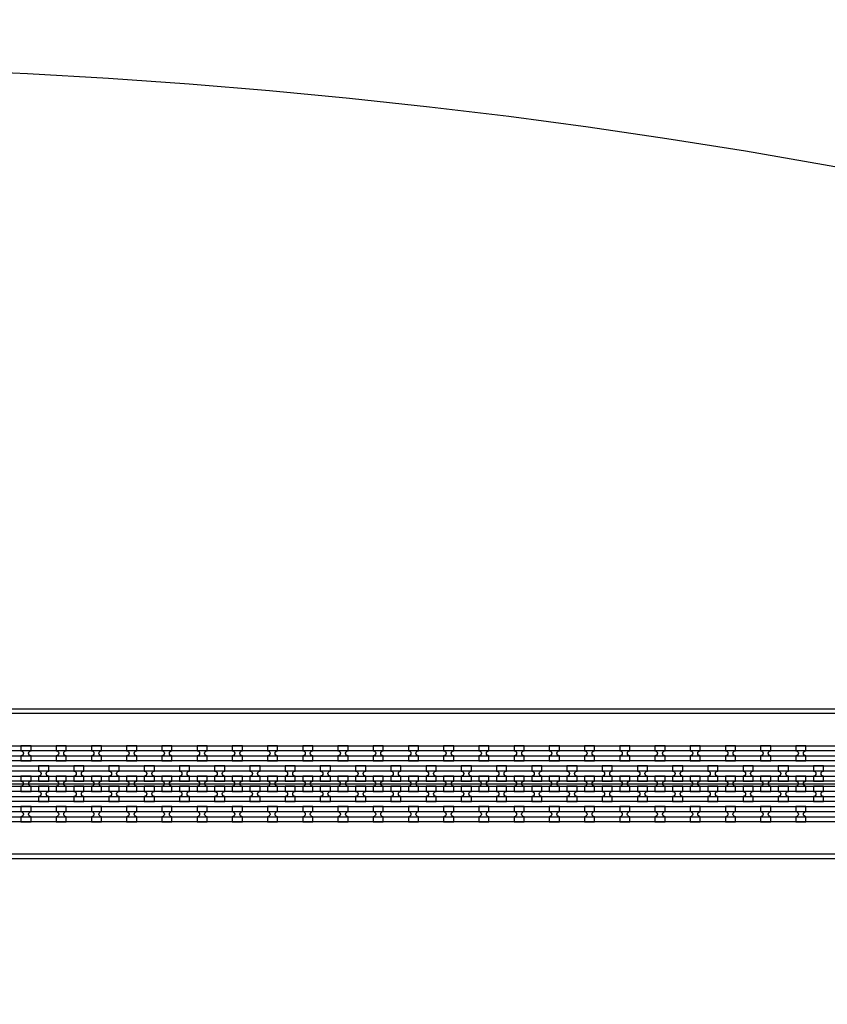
# Model space of a CAD drawing. Extents: x -63500 to 63500, y -63500 to 63500.
# Tile 234 of 256: x 2259 to 7992, y 38343 to 45326. Entities that reach past the tile are written whole.
import ezdxf

# ---------------------------------------------------------------- set-up
doc = ezdxf.new("R2010")
doc.units = 13
doc.header["$MEASUREMENT"] = 0
for name, color, linetype in [('1_Metal', 2, 'Continuous'), ('2_Electrodes', 5, 'Continuous'), ('3_Outline', 4, 'Continuous')]:
    doc.layers.add(name, color=color, linetype=linetype)

msp = doc.modelspace()

# ---------------------------------------------------------------- linework, layer by layer
for p, q in [((-8405.7, 39907.1), (10094.3, 39907.1)), ((10094.3, 39407.1), (-8405.7, 39407.1))]:
    msp.add_line(p, q)
for radius in [50000, 47500, 45000]:
    msp.add_circle((0, 0), radius)
at = {"layer": '1_Metal'}
for points in [[(-50000, 0, -1), (50000, 0), (51000, 0, 1), (-51000, 0)], [(2340.4, 40177.2), (2268.4, 40177.2), (2268.4, 40141.2, -0.414214), (2286.4, 40123.2), (2286.4, 40123.2, -0.414214), (2268.4, 40105.2), (2268.4, 40069.2), (2340.4, 40069.2), (2340.4, 40105.2, -0.414214), (2322.4, 40123.2), (2322.4, 40123.2, -0.414214), (2340.4, 40141.2)], [(2590.4, 40177.2), (2518.4, 40177.2), (2518.4, 40141.2, -0.414214), (2536.4, 40123.2), (2536.4, 40123.2, -0.414214), (2518.4, 40105.2), (2518.4, 40069.2), (2590.4, 40069.2), (2590.4, 40105.2, -0.414214), (2572.4, 40123.2), (2572.4, 40123.2, -0.414214), (2590.4, 40141.2)], [(2840.4, 40177.2), (2768.4, 40177.2), (2768.4, 40141.2, -0.414214), (2786.4, 40123.2), (2786.4, 40123.2, -0.414214), (2768.4, 40105.2), (2768.4, 40069.2), (2840.4, 40069.2), (2840.4, 40105.2, -0.414214), (2822.4, 40123.2), (2822.4, 40123.2, -0.414214), (2840.4, 40141.2)], [(3090.4, 40177.2), (3018.4, 40177.2), (3018.4, 40141.2, -0.414214), (3036.4, 40123.2), (3036.4, 40123.2, -0.414214), (3018.4, 40105.2), (3018.4, 40069.2), (3090.4, 40069.2), (3090.4, 40105.2, -0.414214), (3072.4, 40123.2), (3072.4, 40123.2, -0.414214), (3090.4, 40141.2)], [(3340.4, 40177.2), (3268.4, 40177.2), (3268.4, 40141.2, -0.414214), (3286.4, 40123.2), (3286.4, 40123.2, -0.414214), (3268.4, 40105.2), (3268.4, 40069.2), (3340.4, 40069.2), (3340.4, 40105.2, -0.414214), (3322.4, 40123.2), (3322.4, 40123.2, -0.414214), (3340.4, 40141.2)], [(3590.4, 40177.2), (3518.4, 40177.2), (3518.4, 40141.2, -0.414214), (3536.4, 40123.2), (3536.4, 40123.2, -0.414214), (3518.4, 40105.2), (3518.4, 40069.2), (3590.4, 40069.2), (3590.4, 40105.2, -0.414214), (3572.4, 40123.2), (3572.4, 40123.2, -0.414214), (3590.4, 40141.2)], [(3840.4, 40177.2), (3768.4, 40177.2), (3768.4, 40141.2, -0.414214), (3786.4, 40123.2), (3786.4, 40123.2, -0.414214), (3768.4, 40105.2), (3768.4, 40069.2), (3840.4, 40069.2), (3840.4, 40105.2, -0.414214), (3822.4, 40123.2), (3822.4, 40123.2, -0.414214), (3840.4, 40141.2)], [(4090.4, 40177.2), (4018.4, 40177.2), (4018.4, 40141.2, -0.414214), (4036.4, 40123.2), (4036.4, 40123.2, -0.414214), (4018.4, 40105.2), (4018.4, 40069.2), (4090.4, 40069.2), (4090.4, 40105.2, -0.414214), (4072.4, 40123.2), (4072.4, 40123.2, -0.414214), (4090.4, 40141.2)], [(4340.4, 40177.2), (4268.4, 40177.2), (4268.4, 40141.2, -0.414214), (4286.4, 40123.2), (4286.4, 40123.2, -0.414214), (4268.4, 40105.2), (4268.4, 40069.2), (4340.4, 40069.2), (4340.4, 40105.2, -0.414214), (4322.4, 40123.2), (4322.4, 40123.2, -0.414214), (4340.4, 40141.2)], [(4590.4, 40177.2), (4518.4, 40177.2), (4518.4, 40141.2, -0.414214), (4536.4, 40123.2), (4536.4, 40123.2, -0.414214), (4518.4, 40105.2), (4518.4, 40069.2), (4590.4, 40069.2), (4590.4, 40105.2, -0.414214), (4572.4, 40123.2), (4572.4, 40123.2, -0.414214), (4590.4, 40141.2)], [(4840.4, 40177.2), (4768.4, 40177.2), (4768.4, 40141.2, -0.414214), (4786.4, 40123.2), (4786.4, 40123.2, -0.414214), (4768.4, 40105.2), (4768.4, 40069.2), (4840.4, 40069.2), (4840.4, 40105.2, -0.414214), (4822.4, 40123.2), (4822.4, 40123.2, -0.414214), (4840.4, 40141.2)], [(5090.4, 40177.2), (5018.4, 40177.2), (5018.4, 40141.2, -0.414214), (5036.4, 40123.2), (5036.4, 40123.2, -0.414214), (5018.4, 40105.2), (5018.4, 40069.2), (5090.4, 40069.2), (5090.4, 40105.2, -0.414214), (5072.4, 40123.2), (5072.4, 40123.2, -0.414214), (5090.4, 40141.2)], [(5340.4, 40177.2), (5268.4, 40177.2), (5268.4, 40141.2, -0.414214), (5286.4, 40123.2), (5286.4, 40123.2, -0.414214), (5268.4, 40105.2), (5268.4, 40069.2), (5340.4, 40069.2), (5340.4, 40105.2, -0.414214), (5322.4, 40123.2), (5322.4, 40123.2, -0.414214), (5340.4, 40141.2)], [(5590.4, 40177.2), (5518.4, 40177.2), (5518.4, 40141.2, -0.414214), (5536.4, 40123.2), (5536.4, 40123.2, -0.414214), (5518.4, 40105.2), (5518.4, 40069.2), (5590.4, 40069.2), (5590.4, 40105.2, -0.414214), (5572.4, 40123.2), (5572.4, 40123.2, -0.414214), (5590.4, 40141.2)], [(5840.4, 40177.2), (5768.4, 40177.2), (5768.4, 40141.2, -0.414214), (5786.4, 40123.2), (5786.4, 40123.2, -0.414214), (5768.4, 40105.2), (5768.4, 40069.2), (5840.4, 40069.2), (5840.4, 40105.2, -0.414214), (5822.4, 40123.2), (5822.4, 40123.2, -0.414214), (5840.4, 40141.2)], [(6090.4, 40177.2), (6018.4, 40177.2), (6018.4, 40141.2, -0.414214), (6036.4, 40123.2), (6036.4, 40123.2, -0.414214), (6018.4, 40105.2), (6018.4, 40069.2), (6090.4, 40069.2), (6090.4, 40105.2, -0.414214), (6072.4, 40123.2), (6072.4, 40123.2, -0.414214), (6090.4, 40141.2)], [(6340.4, 40177.2), (6268.4, 40177.2), (6268.4, 40141.2, -0.414214), (6286.4, 40123.2), (6286.4, 40123.2, -0.414214), (6268.4, 40105.2), (6268.4, 40069.2), (6340.4, 40069.2), (6340.4, 40105.2, -0.414214), (6322.4, 40123.2), (6322.4, 40123.2, -0.414214), (6340.4, 40141.2)], [(6590.4, 40177.2), (6518.4, 40177.2), (6518.4, 40141.2, -0.414214), (6536.4, 40123.2), (6536.4, 40123.2, -0.414214), (6518.4, 40105.2), (6518.4, 40069.2), (6590.4, 40069.2), (6590.4, 40105.2, -0.414214), (6572.4, 40123.2), (6572.4, 40123.2, -0.414214), (6590.4, 40141.2)], [(6840.4, 40177.2), (6768.4, 40177.2), (6768.4, 40141.2, -0.414214), (6786.4, 40123.2), (6786.4, 40123.2, -0.414214), (6768.4, 40105.2), (6768.4, 40069.2), (6840.4, 40069.2), (6840.4, 40105.2, -0.414214), (6822.4, 40123.2), (6822.4, 40123.2, -0.414214), (6840.4, 40141.2)], [(7090.4, 40177.2), (7018.4, 40177.2), (7018.4, 40141.2, -0.414214), (7036.4, 40123.2), (7036.4, 40123.2, -0.414214), (7018.4, 40105.2), (7018.4, 40069.2), (7090.4, 40069.2), (7090.4, 40105.2, -0.414214), (7072.4, 40123.2), (7072.4, 40123.2, -0.414214), (7090.4, 40141.2)], [(7340.4, 40177.2), (7268.4, 40177.2), (7268.4, 40141.2, -0.414214), (7286.4, 40123.2), (7286.4, 40123.2, -0.414214), (7268.4, 40105.2), (7268.4, 40069.2), (7340.4, 40069.2), (7340.4, 40105.2, -0.414214), (7322.4, 40123.2), (7322.4, 40123.2, -0.414214), (7340.4, 40141.2)], [(7590.4, 40177.2), (7518.4, 40177.2), (7518.4, 40141.2, -0.414214), (7536.4, 40123.2), (7536.4, 40123.2, -0.414214), (7518.4, 40105.2), (7518.4, 40069.2), (7590.4, 40069.2), (7590.4, 40105.2, -0.414214), (7572.4, 40123.2), (7572.4, 40123.2, -0.414214), (7590.4, 40141.2)], [(7840.4, 40177.2), (7768.4, 40177.2), (7768.4, 40141.2, -0.414214), (7786.4, 40123.2), (7786.4, 40123.2, -0.414214), (7768.4, 40105.2), (7768.4, 40069.2), (7840.4, 40069.2), (7840.4, 40105.2, -0.414214), (7822.4, 40123.2), (7822.4, 40123.2, -0.414214), (7840.4, 40141.2)], [(10094.3, 39997.1), (9690.3, 39997.1), (-18129.7, 39997.1, 0.414214), (-19969.7, 38157.1), (-19969.7, 37657.1, 0.414214), (-18129.7, 35817.1), (-16894.4, 35817.1, 0.244698), (-16879.7, 35824.8), (-16838.4, 35795.8), (-16902.9, 35703.6), (-16915.8, 35712.6, 0.013045), (-16916.3, 35715.9, -0.091902), (-16915.9, 35759.7, 0.471648), (-16933.6, 35781.1), (-18129.7, 35781.1, -0.414214), (-20005.7, 37657.1), (-20005.7, 38157.1, -0.414214), (-18129.7, 40033.1), (9690.3, 40033.1), (10094.3, 40033.1)], [(2393.4, 39925.2), (2465.4, 39925.2), (2465.4, 39961.2, -0.414214), (2447.4, 39979.2), (2447.4, 39979.2, -0.414214), (2465.4, 39997.2), (2465.4, 40033.2), (2393.4, 40033.2), (2393.4, 39997.2, -0.414214), (2411.4, 39979.2), (2411.4, 39979.2, -0.414214), (2393.4, 39961.2), (2393.4, 39925.2)], [(2643.4, 39925.2), (2715.4, 39925.2), (2715.4, 39961.2, -0.414214), (2697.4, 39979.2), (2697.4, 39979.2, -0.414214), (2715.4, 39997.2), (2715.4, 40033.2), (2643.4, 40033.2), (2643.4, 39997.2, -0.414214), (2661.4, 39979.2), (2661.4, 39979.2, -0.414214), (2643.4, 39961.2), (2643.4, 39925.2)], [(2893.4, 39925.2), (2965.4, 39925.2), (2965.4, 39961.2, -0.414214), (2947.4, 39979.2), (2947.4, 39979.2, -0.414214), (2965.4, 39997.2), (2965.4, 40033.2), (2893.4, 40033.2), (2893.4, 39997.2, -0.414214), (2911.4, 39979.2), (2911.4, 39979.2, -0.414214), (2893.4, 39961.2), (2893.4, 39925.2)], [(3143.4, 39925.2), (3215.4, 39925.2), (3215.4, 39961.2, -0.414214), (3197.4, 39979.2), (3197.4, 39979.2, -0.414214), (3215.4, 39997.2), (3215.4, 40033.2), (3143.4, 40033.2), (3143.4, 39997.2, -0.414214), (3161.4, 39979.2), (3161.4, 39979.2, -0.414214), (3143.4, 39961.2), (3143.4, 39925.2)], [(3393.4, 39925.2), (3465.4, 39925.2), (3465.4, 39961.2, -0.414214), (3447.4, 39979.2), (3447.4, 39979.2, -0.414214), (3465.4, 39997.2), (3465.4, 40033.2), (3393.4, 40033.2), (3393.4, 39997.2, -0.414214), (3411.4, 39979.2), (3411.4, 39979.2, -0.414214), (3393.4, 39961.2), (3393.4, 39925.2)], [(3643.4, 39925.2), (3715.4, 39925.2), (3715.4, 39961.2, -0.414214), (3697.4, 39979.2), (3697.4, 39979.2, -0.414214), (3715.4, 39997.2), (3715.4, 40033.2), (3643.4, 40033.2), (3643.4, 39997.2, -0.414214), (3661.4, 39979.2), (3661.4, 39979.2, -0.414214), (3643.4, 39961.2), (3643.4, 39925.2)], [(3893.4, 39925.2), (3965.4, 39925.2), (3965.4, 39961.2, -0.414214), (3947.4, 39979.2), (3947.4, 39979.2, -0.414214), (3965.4, 39997.2), (3965.4, 40033.2), (3893.4, 40033.2), (3893.4, 39997.2, -0.414214), (3911.4, 39979.2), (3911.4, 39979.2, -0.414214), (3893.4, 39961.2), (3893.4, 39925.2)], [(4143.4, 39925.2), (4215.4, 39925.2), (4215.4, 39961.2, -0.414214), (4197.4, 39979.2), (4197.4, 39979.2, -0.414214), (4215.4, 39997.2), (4215.4, 40033.2), (4143.4, 40033.2), (4143.4, 39997.2, -0.414214), (4161.4, 39979.2), (4161.4, 39979.2, -0.414214), (4143.4, 39961.2), (4143.4, 39925.2)], [(4393.4, 39925.2), (4465.4, 39925.2), (4465.4, 39961.2, -0.414214), (4447.4, 39979.2), (4447.4, 39979.2, -0.414214), (4465.4, 39997.2), (4465.4, 40033.2), (4393.4, 40033.2), (4393.4, 39997.2, -0.414214), (4411.4, 39979.2), (4411.4, 39979.2, -0.414214), (4393.4, 39961.2), (4393.4, 39925.2)], [(4643.4, 39925.2), (4715.4, 39925.2), (4715.4, 39961.2, -0.414214), (4697.4, 39979.2), (4697.4, 39979.2, -0.414214), (4715.4, 39997.2), (4715.4, 40033.2), (4643.4, 40033.2), (4643.4, 39997.2, -0.414214), (4661.4, 39979.2), (4661.4, 39979.2, -0.414214), (4643.4, 39961.2), (4643.4, 39925.2)], [(4893.4, 39925.2), (4965.4, 39925.2), (4965.4, 39961.2, -0.414214), (4947.4, 39979.2), (4947.4, 39979.2, -0.414214), (4965.4, 39997.2), (4965.4, 40033.2), (4893.4, 40033.2), (4893.4, 39997.2, -0.414214), (4911.4, 39979.2), (4911.4, 39979.2, -0.414214), (4893.4, 39961.2), (4893.4, 39925.2)], [(5143.4, 39925.2), (5215.4, 39925.2), (5215.4, 39961.2, -0.414214), (5197.4, 39979.2), (5197.4, 39979.2, -0.414214), (5215.4, 39997.2), (5215.4, 40033.2), (5143.4, 40033.2), (5143.4, 39997.2, -0.414214), (5161.4, 39979.2), (5161.4, 39979.2, -0.414214), (5143.4, 39961.2), (5143.4, 39925.2)], [(5393.4, 39925.2), (5465.4, 39925.2), (5465.4, 39961.2, -0.414214), (5447.4, 39979.2), (5447.4, 39979.2, -0.414214), (5465.4, 39997.2), (5465.4, 40033.2), (5393.4, 40033.2), (5393.4, 39997.2, -0.414214), (5411.4, 39979.2), (5411.4, 39979.2, -0.414214), (5393.4, 39961.2), (5393.4, 39925.2)], [(5643.4, 39925.2), (5715.4, 39925.2), (5715.4, 39961.2, -0.414214), (5697.4, 39979.2), (5697.4, 39979.2, -0.414214), (5715.4, 39997.2), (5715.4, 40033.2), (5643.4, 40033.2), (5643.4, 39997.2, -0.414214), (5661.4, 39979.2), (5661.4, 39979.2, -0.414214), (5643.4, 39961.2), (5643.4, 39925.2)], [(5893.4, 39925.2), (5965.4, 39925.2), (5965.4, 39961.2, -0.414214), (5947.4, 39979.2), (5947.4, 39979.2, -0.414214), (5965.4, 39997.2), (5965.4, 40033.2), (5893.4, 40033.2), (5893.4, 39997.2, -0.414214), (5911.4, 39979.2), (5911.4, 39979.2, -0.414214), (5893.4, 39961.2), (5893.4, 39925.2)], [(6143.4, 39925.2), (6215.4, 39925.2), (6215.4, 39961.2, -0.414214), (6197.4, 39979.2), (6197.4, 39979.2, -0.414214), (6215.4, 39997.2), (6215.4, 40033.2), (6143.4, 40033.2), (6143.4, 39997.2, -0.414214), (6161.4, 39979.2), (6161.4, 39979.2, -0.414214), (6143.4, 39961.2), (6143.4, 39925.2)], [(6393.4, 39925.2), (6465.4, 39925.2), (6465.4, 39961.2, -0.414214), (6447.4, 39979.2), (6447.4, 39979.2, -0.414214), (6465.4, 39997.2), (6465.4, 40033.2), (6393.4, 40033.2), (6393.4, 39997.2, -0.414214), (6411.4, 39979.2), (6411.4, 39979.2, -0.414214), (6393.4, 39961.2), (6393.4, 39925.2)], [(6643.4, 39925.2), (6715.4, 39925.2), (6715.4, 39961.2, -0.414214), (6697.4, 39979.2), (6697.4, 39979.2, -0.414214), (6715.4, 39997.2), (6715.4, 40033.2), (6643.4, 40033.2), (6643.4, 39997.2, -0.414214), (6661.4, 39979.2), (6661.4, 39979.2, -0.414214), (6643.4, 39961.2), (6643.4, 39925.2)], [(6893.4, 39925.2), (6965.4, 39925.2), (6965.4, 39961.2, -0.414214), (6947.4, 39979.2), (6947.4, 39979.2, -0.414214), (6965.4, 39997.2), (6965.4, 40033.2), (6893.4, 40033.2), (6893.4, 39997.2, -0.414214), (6911.4, 39979.2), (6911.4, 39979.2, -0.414214), (6893.4, 39961.2), (6893.4, 39925.2)], [(7143.4, 39925.2), (7215.4, 39925.2), (7215.4, 39961.2, -0.414214), (7197.4, 39979.2), (7197.4, 39979.2, -0.414214), (7215.4, 39997.2), (7215.4, 40033.2), (7143.4, 40033.2), (7143.4, 39997.2, -0.414214), (7161.4, 39979.2), (7161.4, 39979.2, -0.414214), (7143.4, 39961.2), (7143.4, 39925.2)], [(7393.4, 39925.2), (7465.4, 39925.2), (7465.4, 39961.2, -0.414214), (7447.4, 39979.2), (7447.4, 39979.2, -0.414214), (7465.4, 39997.2), (7465.4, 40033.2), (7393.4, 40033.2), (7393.4, 39997.2, -0.414214), (7411.4, 39979.2), (7411.4, 39979.2, -0.414214), (7393.4, 39961.2), (7393.4, 39925.2)], [(7643.4, 39925.2), (7715.4, 39925.2), (7715.4, 39961.2, -0.414214), (7697.4, 39979.2), (7697.4, 39979.2, -0.414214), (7715.4, 39997.2), (7715.4, 40033.2), (7643.4, 40033.2), (7643.4, 39997.2, -0.414214), (7661.4, 39979.2), (7661.4, 39979.2, -0.414214), (7643.4, 39961.2), (7643.4, 39925.2)], [(7893.4, 39925.2), (7965.4, 39925.2), (7965.4, 39961.2, -0.414214), (7947.4, 39979.2), (7947.4, 39979.2, -0.414214), (7965.4, 39997.2), (7965.4, 40033.2), (7893.4, 40033.2), (7893.4, 39997.2, -0.414214), (7911.4, 39979.2), (7911.4, 39979.2, -0.414214), (7893.4, 39961.2), (7893.4, 39925.2)], [(10094.3, 39925.1), (9690.3, 39925.1), (-18129.7, 39925.1, 0.414214), (-19897.7, 38157.1), (-19897.7, 37657.1, 0.414214), (-18129.7, 35889.1), (-16843.3, 35889.1, 0.244698), (-16828.6, 35896.8), (-16787.7, 35868.2), (-16838.4, 35795.8), (-16879.7, 35824.8, 0.606815), (-16894.4, 35853.1), (-18129.7, 35853.1, -0.414214), (-19933.7, 37657.1), (-19933.7, 38157.1, -0.414214), (-18129.7, 39961.1), (9690.3, 39961.1), (10094.3, 39961.1)], [(2268.4, 39853.2), (2340.4, 39853.2), (2340.4, 39889.2, -0.414214), (2322.4, 39907.2), (2322.4, 39907.2, -0.414214), (2340.4, 39925.2), (2340.4, 39961.2), (2268.4, 39961.2), (2268.4, 39925.2, -0.414214), (2286.4, 39907.2), (2286.4, 39907.2, -0.414214), (2268.4, 39889.2), (2268.4, 39853.2)], [(2518.4, 39853.2), (2590.4, 39853.2), (2590.4, 39889.2, -0.414214), (2572.4, 39907.2), (2572.4, 39907.2, -0.414214), (2590.4, 39925.2), (2590.4, 39961.2), (2518.4, 39961.2), (2518.4, 39925.2, -0.414214), (2536.4, 39907.2), (2536.4, 39907.2, -0.414214), (2518.4, 39889.2), (2518.4, 39853.2)], [(2768.4, 39853.2), (2840.4, 39853.2), (2840.4, 39889.2, -0.414214), (2822.4, 39907.2), (2822.4, 39907.2, -0.414214), (2840.4, 39925.2), (2840.4, 39961.2), (2768.4, 39961.2), (2768.4, 39925.2, -0.414214), (2786.4, 39907.2), (2786.4, 39907.2, -0.414214), (2768.4, 39889.2), (2768.4, 39853.2)], [(3018.4, 39853.2), (3090.4, 39853.2), (3090.4, 39889.2, -0.414214), (3072.4, 39907.2), (3072.4, 39907.2, -0.414214), (3090.4, 39925.2), (3090.4, 39961.2), (3018.4, 39961.2), (3018.4, 39925.2, -0.414214), (3036.4, 39907.2), (3036.4, 39907.2, -0.414214), (3018.4, 39889.2), (3018.4, 39853.2)], [(3268.4, 39853.2), (3340.4, 39853.2), (3340.4, 39889.2, -0.414214), (3322.4, 39907.2), (3322.4, 39907.2, -0.414214), (3340.4, 39925.2), (3340.4, 39961.2), (3268.4, 39961.2), (3268.4, 39925.2, -0.414214), (3286.4, 39907.2), (3286.4, 39907.2, -0.414214), (3268.4, 39889.2), (3268.4, 39853.2)], [(3518.4, 39853.2), (3590.4, 39853.2), (3590.4, 39889.2, -0.414214), (3572.4, 39907.2), (3572.4, 39907.2, -0.414214), (3590.4, 39925.2), (3590.4, 39961.2), (3518.4, 39961.2), (3518.4, 39925.2, -0.414214), (3536.4, 39907.2), (3536.4, 39907.2, -0.414214), (3518.4, 39889.2), (3518.4, 39853.2)], [(3768.4, 39853.2), (3840.4, 39853.2), (3840.4, 39889.2, -0.414214), (3822.4, 39907.2), (3822.4, 39907.2, -0.414214), (3840.4, 39925.2), (3840.4, 39961.2), (3768.4, 39961.2), (3768.4, 39925.2, -0.414214), (3786.4, 39907.2), (3786.4, 39907.2, -0.414214), (3768.4, 39889.2), (3768.4, 39853.2)], [(4018.4, 39853.2), (4090.4, 39853.2), (4090.4, 39889.2, -0.414214), (4072.4, 39907.2), (4072.4, 39907.2, -0.414214), (4090.4, 39925.2), (4090.4, 39961.2), (4018.4, 39961.2), (4018.4, 39925.2, -0.414214), (4036.4, 39907.2), (4036.4, 39907.2, -0.414214), (4018.4, 39889.2), (4018.4, 39853.2)], [(4268.4, 39853.2), (4340.4, 39853.2), (4340.4, 39889.2, -0.414214), (4322.4, 39907.2), (4322.4, 39907.2, -0.414214), (4340.4, 39925.2), (4340.4, 39961.2), (4268.4, 39961.2), (4268.4, 39925.2, -0.414214), (4286.4, 39907.2), (4286.4, 39907.2, -0.414214), (4268.4, 39889.2), (4268.4, 39853.2)], [(4518.4, 39853.2), (4590.4, 39853.2), (4590.4, 39889.2, -0.414214), (4572.4, 39907.2), (4572.4, 39907.2, -0.414214), (4590.4, 39925.2), (4590.4, 39961.2), (4518.4, 39961.2), (4518.4, 39925.2, -0.414214), (4536.4, 39907.2), (4536.4, 39907.2, -0.414214), (4518.4, 39889.2), (4518.4, 39853.2)], [(4768.4, 39853.2), (4840.4, 39853.2), (4840.4, 39889.2, -0.414214), (4822.4, 39907.2), (4822.4, 39907.2, -0.414214), (4840.4, 39925.2), (4840.4, 39961.2), (4768.4, 39961.2), (4768.4, 39925.2, -0.414214), (4786.4, 39907.2), (4786.4, 39907.2, -0.414214), (4768.4, 39889.2), (4768.4, 39853.2)], [(5018.4, 39853.2), (5090.4, 39853.2), (5090.4, 39889.2, -0.414214), (5072.4, 39907.2), (5072.4, 39907.2, -0.414214), (5090.4, 39925.2), (5090.4, 39961.2), (5018.4, 39961.2), (5018.4, 39925.2, -0.414214), (5036.4, 39907.2), (5036.4, 39907.2, -0.414214), (5018.4, 39889.2), (5018.4, 39853.2)], [(5268.4, 39853.2), (5340.4, 39853.2), (5340.4, 39889.2, -0.414214), (5322.4, 39907.2), (5322.4, 39907.2, -0.414214), (5340.4, 39925.2), (5340.4, 39961.2), (5268.4, 39961.2), (5268.4, 39925.2, -0.414214), (5286.4, 39907.2), (5286.4, 39907.2, -0.414214), (5268.4, 39889.2), (5268.4, 39853.2)], [(5518.4, 39853.2), (5590.4, 39853.2), (5590.4, 39889.2, -0.414214), (5572.4, 39907.2), (5572.4, 39907.2, -0.414214), (5590.4, 39925.2), (5590.4, 39961.2), (5518.4, 39961.2), (5518.4, 39925.2, -0.414214), (5536.4, 39907.2), (5536.4, 39907.2, -0.414214), (5518.4, 39889.2), (5518.4, 39853.2)], [(5768.4, 39853.2), (5840.4, 39853.2), (5840.4, 39889.2, -0.414214), (5822.4, 39907.2), (5822.4, 39907.2, -0.414214), (5840.4, 39925.2), (5840.4, 39961.2), (5768.4, 39961.2), (5768.4, 39925.2, -0.414214), (5786.4, 39907.2), (5786.4, 39907.2, -0.414214), (5768.4, 39889.2), (5768.4, 39853.2)], [(6018.4, 39853.2), (6090.4, 39853.2), (6090.4, 39889.2, -0.414214), (6072.4, 39907.2), (6072.4, 39907.2, -0.414214), (6090.4, 39925.2), (6090.4, 39961.2), (6018.4, 39961.2), (6018.4, 39925.2, -0.414214), (6036.4, 39907.2), (6036.4, 39907.2, -0.414214), (6018.4, 39889.2), (6018.4, 39853.2)], [(6268.4, 39853.2), (6340.4, 39853.2), (6340.4, 39889.2, -0.414214), (6322.4, 39907.2), (6322.4, 39907.2, -0.414214), (6340.4, 39925.2), (6340.4, 39961.2), (6268.4, 39961.2), (6268.4, 39925.2, -0.414214), (6286.4, 39907.2), (6286.4, 39907.2, -0.414214), (6268.4, 39889.2), (6268.4, 39853.2)], [(6518.4, 39853.2), (6590.4, 39853.2), (6590.4, 39889.2, -0.414214), (6572.4, 39907.2), (6572.4, 39907.2, -0.414214), (6590.4, 39925.2), (6590.4, 39961.2), (6518.4, 39961.2), (6518.4, 39925.2, -0.414214), (6536.4, 39907.2), (6536.4, 39907.2, -0.414214), (6518.4, 39889.2), (6518.4, 39853.2)], [(6768.4, 39853.2), (6840.4, 39853.2), (6840.4, 39889.2, -0.414214), (6822.4, 39907.2), (6822.4, 39907.2, -0.414214), (6840.4, 39925.2), (6840.4, 39961.2), (6768.4, 39961.2), (6768.4, 39925.2, -0.414214), (6786.4, 39907.2), (6786.4, 39907.2, -0.414214), (6768.4, 39889.2), (6768.4, 39853.2)], [(7018.4, 39853.2), (7090.4, 39853.2), (7090.4, 39889.2, -0.414214), (7072.4, 39907.2), (7072.4, 39907.2, -0.414214), (7090.4, 39925.2), (7090.4, 39961.2), (7018.4, 39961.2), (7018.4, 39925.2, -0.414214), (7036.4, 39907.2), (7036.4, 39907.2, -0.414214), (7018.4, 39889.2), (7018.4, 39853.2)], [(7268.4, 39853.2), (7340.4, 39853.2), (7340.4, 39889.2, -0.414214), (7322.4, 39907.2), (7322.4, 39907.2, -0.414214), (7340.4, 39925.2), (7340.4, 39961.2), (7268.4, 39961.2), (7268.4, 39925.2, -0.414214), (7286.4, 39907.2), (7286.4, 39907.2, -0.414214), (7268.4, 39889.2), (7268.4, 39853.2)], [(7518.4, 39853.2), (7590.4, 39853.2), (7590.4, 39889.2, -0.414214), (7572.4, 39907.2), (7572.4, 39907.2, -0.414214), (7590.4, 39925.2), (7590.4, 39961.2), (7518.4, 39961.2), (7518.4, 39925.2, -0.414214), (7536.4, 39907.2), (7536.4, 39907.2, -0.414214), (7518.4, 39889.2), (7518.4, 39853.2)], [(7768.4, 39853.2), (7840.4, 39853.2), (7840.4, 39889.2, -0.414214), (7822.4, 39907.2), (7822.4, 39907.2, -0.414214), (7840.4, 39925.2), (7840.4, 39961.2), (7768.4, 39961.2), (7768.4, 39925.2, -0.414214), (7786.4, 39907.2), (7786.4, 39907.2, -0.414214), (7768.4, 39889.2), (7768.4, 39853.2)], [(10094.3, 39853.1), (9690.3, 39853.1), (-18129.7, 39853.1, 0.414214), (-19825.7, 38157.1), (-19825.7, 37657.1, 0.414214), (-18129.7, 35961.1), (-16793.1, 35961.1, 0.244698), (-16778.3, 35968.8), (-16737.4, 35940.1), (-16787.7, 35868.2), (-16828.6, 35896.8, 0.606815), (-16843.3, 35925.1), (-18129.7, 35925.1, -0.414214), (-19861.7, 37657.1), (-19861.7, 38157.1, -0.414214), (-18129.7, 39889.1), (9690.3, 39889.1), (10094.3, 39889.1)], [(2393.4, 39889.2), (2393.4, 39853.2, -0.414214), (2411.4, 39835.2), (2411.4, 39835.2, -0.414214), (2393.4, 39817.2), (2393.4, 39781.2), (2465.4, 39781.2), (2465.4, 39817.2, -0.414214), (2447.4, 39835.2), (2447.4, 39835.2, -0.414214), (2465.4, 39853.2), (2465.4, 39889.2)], [(2643.4, 39889.2), (2643.4, 39853.2, -0.414214), (2661.4, 39835.2), (2661.4, 39835.2, -0.414214), (2643.4, 39817.2), (2643.4, 39781.2), (2715.4, 39781.2), (2715.4, 39817.2, -0.414214), (2697.4, 39835.2), (2697.4, 39835.2, -0.414214), (2715.4, 39853.2), (2715.4, 39889.2)], [(2893.4, 39889.2), (2893.4, 39853.2, -0.414214), (2911.4, 39835.2), (2911.4, 39835.2, -0.414214), (2893.4, 39817.2), (2893.4, 39781.2), (2965.4, 39781.2), (2965.4, 39817.2, -0.414214), (2947.4, 39835.2), (2947.4, 39835.2, -0.414214), (2965.4, 39853.2), (2965.4, 39889.2)], [(3143.4, 39889.2), (3143.4, 39853.2, -0.414214), (3161.4, 39835.2), (3161.4, 39835.2, -0.414214), (3143.4, 39817.2), (3143.4, 39781.2), (3215.4, 39781.2), (3215.4, 39817.2, -0.414214), (3197.4, 39835.2), (3197.4, 39835.2, -0.414214), (3215.4, 39853.2), (3215.4, 39889.2)], [(3393.4, 39889.2), (3393.4, 39853.2, -0.414214), (3411.4, 39835.2), (3411.4, 39835.2, -0.414214), (3393.4, 39817.2), (3393.4, 39781.2), (3465.4, 39781.2), (3465.4, 39817.2, -0.414214), (3447.4, 39835.2), (3447.4, 39835.2, -0.414214), (3465.4, 39853.2), (3465.4, 39889.2)], [(3643.4, 39889.2), (3643.4, 39853.2, -0.414214), (3661.4, 39835.2), (3661.4, 39835.2, -0.414214), (3643.4, 39817.2), (3643.4, 39781.2), (3715.4, 39781.2), (3715.4, 39817.2, -0.414214), (3697.4, 39835.2), (3697.4, 39835.2, -0.414214), (3715.4, 39853.2), (3715.4, 39889.2)], [(3893.4, 39889.2), (3893.4, 39853.2, -0.414214), (3911.4, 39835.2), (3911.4, 39835.2, -0.414214), (3893.4, 39817.2), (3893.4, 39781.2), (3965.4, 39781.2), (3965.4, 39817.2, -0.414214), (3947.4, 39835.2), (3947.4, 39835.2, -0.414214), (3965.4, 39853.2), (3965.4, 39889.2)], [(4143.4, 39889.2), (4143.4, 39853.2, -0.414214), (4161.4, 39835.2), (4161.4, 39835.2, -0.414214), (4143.4, 39817.2), (4143.4, 39781.2), (4215.4, 39781.2), (4215.4, 39817.2, -0.414214), (4197.4, 39835.2), (4197.4, 39835.2, -0.414214), (4215.4, 39853.2), (4215.4, 39889.2)], [(4393.4, 39889.2), (4393.4, 39853.2, -0.414214), (4411.4, 39835.2), (4411.4, 39835.2, -0.414214), (4393.4, 39817.2), (4393.4, 39781.2), (4465.4, 39781.2), (4465.4, 39817.2, -0.414214), (4447.4, 39835.2), (4447.4, 39835.2, -0.414214), (4465.4, 39853.2), (4465.4, 39889.2)], [(4643.4, 39889.2), (4643.4, 39853.2, -0.414214), (4661.4, 39835.2), (4661.4, 39835.2, -0.414214), (4643.4, 39817.2), (4643.4, 39781.2), (4715.4, 39781.2), (4715.4, 39817.2, -0.414214), (4697.4, 39835.2), (4697.4, 39835.2, -0.414214), (4715.4, 39853.2), (4715.4, 39889.2)], [(4893.4, 39889.2), (4893.4, 39853.2, -0.414214), (4911.4, 39835.2), (4911.4, 39835.2, -0.414214), (4893.4, 39817.2), (4893.4, 39781.2), (4965.4, 39781.2), (4965.4, 39817.2, -0.414214), (4947.4, 39835.2), (4947.4, 39835.2, -0.414214), (4965.4, 39853.2), (4965.4, 39889.2)], [(5143.4, 39889.2), (5143.4, 39853.2, -0.414214), (5161.4, 39835.2), (5161.4, 39835.2, -0.414214), (5143.4, 39817.2), (5143.4, 39781.2), (5215.4, 39781.2), (5215.4, 39817.2, -0.414214), (5197.4, 39835.2), (5197.4, 39835.2, -0.414214), (5215.4, 39853.2), (5215.4, 39889.2)], [(5393.4, 39889.2), (5393.4, 39853.2, -0.414214), (5411.4, 39835.2), (5411.4, 39835.2, -0.414214), (5393.4, 39817.2), (5393.4, 39781.2), (5465.4, 39781.2), (5465.4, 39817.2, -0.414214), (5447.4, 39835.2), (5447.4, 39835.2, -0.414214), (5465.4, 39853.2), (5465.4, 39889.2)], [(5643.4, 39889.2), (5643.4, 39853.2, -0.414214), (5661.4, 39835.2), (5661.4, 39835.2, -0.414214), (5643.4, 39817.2), (5643.4, 39781.2), (5715.4, 39781.2), (5715.4, 39817.2, -0.414214), (5697.4, 39835.2), (5697.4, 39835.2, -0.414214), (5715.4, 39853.2), (5715.4, 39889.2)], [(5893.4, 39889.2), (5893.4, 39853.2, -0.414214), (5911.4, 39835.2), (5911.4, 39835.2, -0.414214), (5893.4, 39817.2), (5893.4, 39781.2), (5965.4, 39781.2), (5965.4, 39817.2, -0.414214), (5947.4, 39835.2), (5947.4, 39835.2, -0.414214), (5965.4, 39853.2), (5965.4, 39889.2)], [(6143.4, 39889.2), (6143.4, 39853.2, -0.414214), (6161.4, 39835.2), (6161.4, 39835.2, -0.414214), (6143.4, 39817.2), (6143.4, 39781.2), (6215.4, 39781.2), (6215.4, 39817.2, -0.414214), (6197.4, 39835.2), (6197.4, 39835.2, -0.414214), (6215.4, 39853.2), (6215.4, 39889.2)], [(6393.4, 39889.2), (6393.4, 39853.2, -0.414214), (6411.4, 39835.2), (6411.4, 39835.2, -0.414214), (6393.4, 39817.2), (6393.4, 39781.2), (6465.4, 39781.2), (6465.4, 39817.2, -0.414214), (6447.4, 39835.2), (6447.4, 39835.2, -0.414214), (6465.4, 39853.2), (6465.4, 39889.2)], [(6643.4, 39889.2), (6643.4, 39853.2, -0.414214), (6661.4, 39835.2), (6661.4, 39835.2, -0.414214), (6643.4, 39817.2), (6643.4, 39781.2), (6715.4, 39781.2), (6715.4, 39817.2, -0.414214), (6697.4, 39835.2), (6697.4, 39835.2, -0.414214), (6715.4, 39853.2), (6715.4, 39889.2)], [(6893.4, 39889.2), (6893.4, 39853.2, -0.414214), (6911.4, 39835.2), (6911.4, 39835.2, -0.414214), (6893.4, 39817.2), (6893.4, 39781.2), (6965.4, 39781.2), (6965.4, 39817.2, -0.414214), (6947.4, 39835.2), (6947.4, 39835.2, -0.414214), (6965.4, 39853.2), (6965.4, 39889.2)], [(7143.4, 39889.2), (7143.4, 39853.2, -0.414214), (7161.4, 39835.2), (7161.4, 39835.2, -0.414214), (7143.4, 39817.2), (7143.4, 39781.2), (7215.4, 39781.2), (7215.4, 39817.2, -0.414214), (7197.4, 39835.2), (7197.4, 39835.2, -0.414214), (7215.4, 39853.2), (7215.4, 39889.2)], [(7393.4, 39889.2), (7393.4, 39853.2, -0.414214), (7411.4, 39835.2), (7411.4, 39835.2, -0.414214), (7393.4, 39817.2), (7393.4, 39781.2), (7465.4, 39781.2), (7465.4, 39817.2, -0.414214), (7447.4, 39835.2), (7447.4, 39835.2, -0.414214), (7465.4, 39853.2), (7465.4, 39889.2)], [(7643.4, 39889.2), (7643.4, 39853.2, -0.414214), (7661.4, 39835.2), (7661.4, 39835.2, -0.414214), (7643.4, 39817.2), (7643.4, 39781.2), (7715.4, 39781.2), (7715.4, 39817.2, -0.414214), (7697.4, 39835.2), (7697.4, 39835.2, -0.414214), (7715.4, 39853.2), (7715.4, 39889.2)], [(7893.4, 39889.2), (7893.4, 39853.2, -0.414214), (7911.4, 39835.2), (7911.4, 39835.2, -0.414214), (7893.4, 39817.2), (7893.4, 39781.2), (7965.4, 39781.2), (7965.4, 39817.2, -0.414214), (7947.4, 39835.2), (7947.4, 39835.2, -0.414214), (7965.4, 39853.2), (7965.4, 39889.2)], [(10094.3, 39781.1), (9690.3, 39781.1), (-18129.7, 39781.1, 0.414214), (-19753.7, 38157.1), (-19753.7, 37657.1, 0.414214), (-18129.7, 36033.1), (-16742.6, 36033.1, 0.188661), (-16730.4, 36037.9, -0.063999), (-16705.5, 36055.6), (-16672.6, 36032.6), (-16737.4, 35940.1), (-16778.3, 35968.8, 0.606815), (-16793.1, 35997.1), (-18129.7, 35997.1, -0.414214), (-19789.7, 37657.1), (-19789.7, 38157.1, -0.414214), (-18129.7, 39817.1), (9690.3, 39817.1), (10094.3, 39817.1)], [(2340.3, 39745.2), (2268.3, 39745.2), (2268.3, 39709.2, -0.414214), (2286.3, 39691.2), (2286.3, 39691.2, -0.414214), (2268.3, 39673.2), (2268.3, 39637.2), (2340.3, 39637.2), (2340.3, 39673.2, -0.414214), (2322.3, 39691.2), (2322.3, 39691.2, -0.414214), (2340.3, 39709.2)], [(2590.3, 39745.2), (2518.3, 39745.2), (2518.3, 39709.2, -0.414214), (2536.3, 39691.2), (2536.3, 39691.2, -0.414214), (2518.3, 39673.2), (2518.3, 39637.2), (2590.3, 39637.2), (2590.3, 39673.2, -0.414214), (2572.3, 39691.2), (2572.3, 39691.2, -0.414214), (2590.3, 39709.2)], [(2840.3, 39745.2), (2768.3, 39745.2), (2768.3, 39709.2, -0.414214), (2786.3, 39691.2), (2786.3, 39691.2, -0.414214), (2768.3, 39673.2), (2768.3, 39637.2), (2840.3, 39637.2), (2840.3, 39673.2, -0.414214), (2822.3, 39691.2), (2822.3, 39691.2, -0.414214), (2840.3, 39709.2)], [(3090.3, 39745.2), (3018.3, 39745.2), (3018.3, 39709.2, -0.414214), (3036.3, 39691.2), (3036.3, 39691.2, -0.414214), (3018.3, 39673.2), (3018.3, 39637.2), (3090.3, 39637.2), (3090.3, 39673.2, -0.414214), (3072.3, 39691.2), (3072.3, 39691.2, -0.414214), (3090.3, 39709.2)], [(3340.3, 39745.2), (3268.3, 39745.2), (3268.3, 39709.2, -0.414214), (3286.3, 39691.2), (3286.3, 39691.2, -0.414214), (3268.3, 39673.2), (3268.3, 39637.2), (3340.3, 39637.2), (3340.3, 39673.2, -0.414214), (3322.3, 39691.2), (3322.3, 39691.2, -0.414214), (3340.3, 39709.2)], [(3590.3, 39745.2), (3518.3, 39745.2), (3518.3, 39709.2, -0.414214), (3536.3, 39691.2), (3536.3, 39691.2, -0.414214), (3518.3, 39673.2), (3518.3, 39637.2), (3590.3, 39637.2), (3590.3, 39673.2, -0.414214), (3572.3, 39691.2), (3572.3, 39691.2, -0.414214), (3590.3, 39709.2)], [(3840.3, 39745.2), (3768.3, 39745.2), (3768.3, 39709.2, -0.414214), (3786.3, 39691.2), (3786.3, 39691.2, -0.414214), (3768.3, 39673.2), (3768.3, 39637.2), (3840.3, 39637.2), (3840.3, 39673.2, -0.414214), (3822.3, 39691.2), (3822.3, 39691.2, -0.414214), (3840.3, 39709.2)], [(4090.3, 39745.2), (4018.3, 39745.2), (4018.3, 39709.2, -0.414214), (4036.3, 39691.2), (4036.3, 39691.2, -0.414214), (4018.3, 39673.2), (4018.3, 39637.2), (4090.3, 39637.2), (4090.3, 39673.2, -0.414214), (4072.3, 39691.2), (4072.3, 39691.2, -0.414214), (4090.3, 39709.2)], [(4340.3, 39745.2), (4268.3, 39745.2), (4268.3, 39709.2, -0.414214), (4286.3, 39691.2), (4286.3, 39691.2, -0.414214), (4268.3, 39673.2), (4268.3, 39637.2), (4340.3, 39637.2), (4340.3, 39673.2, -0.414214), (4322.3, 39691.2), (4322.3, 39691.2, -0.414214), (4340.3, 39709.2)], [(4590.3, 39745.2), (4518.3, 39745.2), (4518.3, 39709.2, -0.414214), (4536.3, 39691.2), (4536.3, 39691.2, -0.414214), (4518.3, 39673.2), (4518.3, 39637.2), (4590.3, 39637.2), (4590.3, 39673.2, -0.414214), (4572.3, 39691.2), (4572.3, 39691.2, -0.414214), (4590.3, 39709.2)], [(4840.3, 39745.2), (4768.3, 39745.2), (4768.3, 39709.2, -0.414214), (4786.3, 39691.2), (4786.3, 39691.2, -0.414214), (4768.3, 39673.2), (4768.3, 39637.2), (4840.3, 39637.2), (4840.3, 39673.2, -0.414214), (4822.3, 39691.2), (4822.3, 39691.2, -0.414214), (4840.3, 39709.2)], [(5090.3, 39745.2), (5018.3, 39745.2), (5018.3, 39709.2, -0.414214), (5036.3, 39691.2), (5036.3, 39691.2, -0.414214), (5018.3, 39673.2), (5018.3, 39637.2), (5090.3, 39637.2), (5090.3, 39673.2, -0.414214), (5072.3, 39691.2), (5072.3, 39691.2, -0.414214), (5090.3, 39709.2)], [(5340.3, 39745.2), (5268.3, 39745.2), (5268.3, 39709.2, -0.414214), (5286.3, 39691.2), (5286.3, 39691.2, -0.414214), (5268.3, 39673.2), (5268.3, 39637.2), (5340.3, 39637.2), (5340.3, 39673.2, -0.414214), (5322.3, 39691.2), (5322.3, 39691.2, -0.414214), (5340.3, 39709.2)], [(5590.3, 39745.2), (5518.3, 39745.2), (5518.3, 39709.2, -0.414214), (5536.3, 39691.2), (5536.3, 39691.2, -0.414214), (5518.3, 39673.2), (5518.3, 39637.2), (5590.3, 39637.2), (5590.3, 39673.2, -0.414214), (5572.3, 39691.2), (5572.3, 39691.2, -0.414214), (5590.3, 39709.2)], [(5840.3, 39745.2), (5768.3, 39745.2), (5768.3, 39709.2, -0.414214), (5786.3, 39691.2), (5786.3, 39691.2, -0.414214), (5768.3, 39673.2), (5768.3, 39637.2), (5840.3, 39637.2), (5840.3, 39673.2, -0.414214), (5822.3, 39691.2), (5822.3, 39691.2, -0.414214), (5840.3, 39709.2)], [(6090.3, 39745.2), (6018.3, 39745.2), (6018.3, 39709.2, -0.414214), (6036.3, 39691.2), (6036.3, 39691.2, -0.414214), (6018.3, 39673.2), (6018.3, 39637.2), (6090.3, 39637.2), (6090.3, 39673.2, -0.414214), (6072.3, 39691.2), (6072.3, 39691.2, -0.414214), (6090.3, 39709.2)], [(6340.3, 39745.2), (6268.3, 39745.2), (6268.3, 39709.2, -0.414214), (6286.3, 39691.2), (6286.3, 39691.2, -0.414214), (6268.3, 39673.2), (6268.3, 39637.2), (6340.3, 39637.2), (6340.3, 39673.2, -0.414214), (6322.3, 39691.2), (6322.3, 39691.2, -0.414214), (6340.3, 39709.2)], [(6590.3, 39745.2), (6518.3, 39745.2), (6518.3, 39709.2, -0.414214), (6536.3, 39691.2), (6536.3, 39691.2, -0.414214), (6518.3, 39673.2), (6518.3, 39637.2), (6590.3, 39637.2), (6590.3, 39673.2, -0.414214), (6572.3, 39691.2), (6572.3, 39691.2, -0.414214), (6590.3, 39709.2)], [(6840.3, 39745.2), (6768.3, 39745.2), (6768.3, 39709.2, -0.414214), (6786.3, 39691.2), (6786.3, 39691.2, -0.414214), (6768.3, 39673.2), (6768.3, 39637.2), (6840.3, 39637.2), (6840.3, 39673.2, -0.414214), (6822.3, 39691.2), (6822.3, 39691.2, -0.414214), (6840.3, 39709.2)], [(7090.3, 39745.2), (7018.3, 39745.2), (7018.3, 39709.2, -0.414214), (7036.3, 39691.2), (7036.3, 39691.2, -0.414214), (7018.3, 39673.2), (7018.3, 39637.2), (7090.3, 39637.2), (7090.3, 39673.2, -0.414214), (7072.3, 39691.2), (7072.3, 39691.2, -0.414214), (7090.3, 39709.2)], [(7340.3, 39745.2), (7268.3, 39745.2), (7268.3, 39709.2, -0.414214), (7286.3, 39691.2), (7286.3, 39691.2, -0.414214), (7268.3, 39673.2), (7268.3, 39637.2), (7340.3, 39637.2), (7340.3, 39673.2, -0.414214), (7322.3, 39691.2), (7322.3, 39691.2, -0.414214), (7340.3, 39709.2)], [(7590.3, 39745.2), (7518.3, 39745.2), (7518.3, 39709.2, -0.414214), (7536.3, 39691.2), (7536.3, 39691.2, -0.414214), (7518.3, 39673.2), (7518.3, 39637.2), (7590.3, 39637.2), (7590.3, 39673.2, -0.414214), (7572.3, 39691.2), (7572.3, 39691.2, -0.414214), (7590.3, 39709.2)], [(7840.3, 39745.2), (7768.3, 39745.2), (7768.3, 39709.2, -0.414214), (7786.3, 39691.2), (7786.3, 39691.2, -0.414214), (7768.3, 39673.2), (7768.3, 39637.2), (7840.3, 39637.2), (7840.3, 39673.2, -0.414214), (7822.3, 39691.2), (7822.3, 39691.2, -0.414214), (7840.3, 39709.2)]]:
    msp.add_lwpolyline(points, format="xyb", close=True, dxfattribs=at)
for points in [[(-18129.8, 40177.1), (9690.3, 40177.1), (10094.3, 40177.1), (10094.3, 40177.1), (10094.3, 40141.1), (9690.3, 40141.1), (-18129.7, 40141.1, 0.414214)], [(-18129.7, 40105.1), (9690.3, 40105.1), (10094.3, 40105.1), (10094.3, 40069.1), (9690.3, 40069.1), (-18129.8, 40069.1, 0.414214)], [(-18129.8, 39745.1), (9690.3, 39745.1), (10094.3, 39745.1), (10094.3, 39709.1), (9690.3, 39709.1), (-18129.7, 39709.1, 0.414214)], [(-18129.7, 39673.1), (9690.3, 39673), (10094.3, 39673), (10094.3, 39637.1), (9690.3, 39637.1), (-18129.8, 39637.1, 0.414214)]]:
    msp.add_lwpolyline(points, format="xyb", dxfattribs=at)
at = {"layer": '2_Electrodes'}
for points in [[(47500, 0, 1), (-47500, 0), (-51000, 0, -1), (51000, 0)], [(-19981.7, 36327.1, -0.610914), (-20079.1, 36137.1), (-20079.1, 36107.1, 0.610914), (-19957.3, 36344.6, -0.156977), (-20379.8, 37657.1), (-20379.8, 38157.1, -0.414214), (-18129.8, 40407.1), (9096.1, 40407.1), (9096.1, 40437.1), (-18129.8, 40437.1, 0.414214), (-20409.8, 38157.1), (-20409.8, 37657.1, 0.156977)]]:
    msp.add_lwpolyline(points, format="xyb", close=True, dxfattribs=at)
msp.add_lwpolyline([(-18129.8, 39377.1), (9096.1, 39377.1), (9096.1, 39407.1), (-18129.8, 39407.1, 0.414214)], format="xyb", dxfattribs=at)
at = {"layer": '3_Outline'}
for points in [[(47500, 0, 1), (-47500, 0), (-51000, 0, -1), (51000, 0)], [(-19981.7, 36327.1, -0.610914), (-20079.1, 36137.1), (-20079.1, 36107.1, 0.610914), (-19957.3, 36344.6, -0.156977), (-20379.8, 37657.1), (-20379.8, 38157.1, -0.414214), (-18129.8, 40407.1), (9096.1, 40407.1), (9096.1, 40437.1), (-18129.8, 40437.1, 0.414214), (-20409.8, 38157.1), (-20409.8, 37657.1, 0.156977)]]:
    msp.add_lwpolyline(points, format="xyb", close=True, dxfattribs=at)
msp.add_lwpolyline([(-18129.8, 39377.1), (9096.1, 39377.1), (9096.1, 39407.1), (-18129.8, 39407.1, 0.414214)], format="xyb", dxfattribs=at)

doc.saveas('drawing.dxf')
